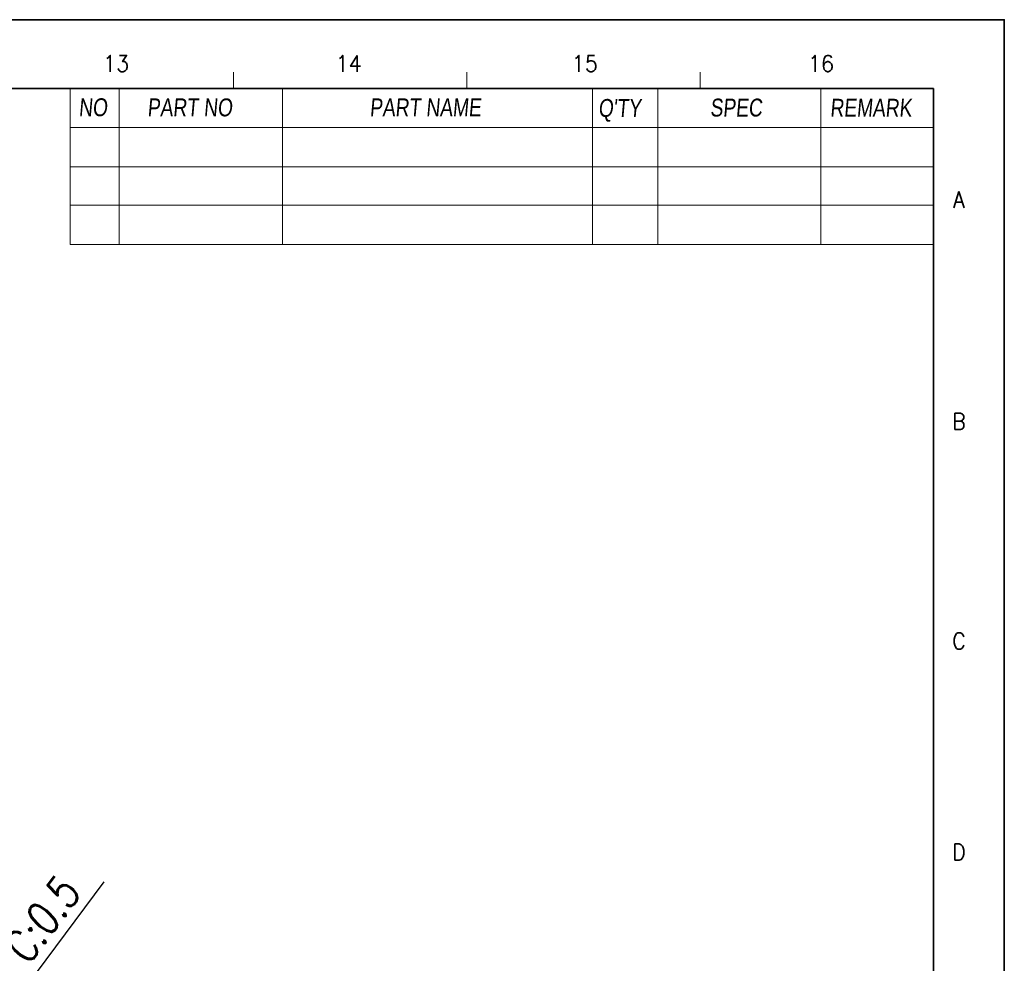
# Model space of a CAD drawing. Header units: millimetres. Extents: x 4497 to 13960, y 12291 to 16372.
# Tile 114 of 217: x 4963 to 5114, y 15254 to 15398. Entities that reach past the tile are written whole.
import ezdxf
from ezdxf.enums import TextEntityAlignment as Align

# ---------------------------------------------------------------- set-up
doc = ezdxf.new("R2010")
doc.units = ezdxf.units.MM
doc.header["$LTSCALE"] = 0.8
doc.header["$PDMODE"] = 3
doc.header["$PDSIZE"] = 0.3125
doc.layers.get('0').update_dxf_attribs({"linetype": 'CONTINUOUS', "lineweight": 0})
doc.layers.get('Defpoints').update_dxf_attribs({"linetype": 'CONTINUOUS', "lineweight": 0})
doc.layers.add('2', color=3, linetype='CONTINUOUS', lineweight=0)
doc.styles.get("Standard").update_dxf_attribs({"font": 'romans.shx', "width": 0.8, "oblique": 5, "bigfont": 'whgtxt.shx'})
doc.dimstyles.get("Standard").update_dxf_attribs({"dimtxt": 2.5, "dimasz": 2.5, "dimexe": 0.8, "dimexo": 0.8, "dimgap": 0.8, "dimtad": 1, "dimdsep": 46, "dimtxsty": 'Standard', "dimcen": 0, "dimclrd": 3, "dimclre": 3, "dimclrt": 3, "dimazin": 0, "dimtp": 0.001, "dimtm": 0.001, "dimtfac": 1, "dimtmove": 0, "dimatfit": 3, "dimfxl": 0, "dimtolj": 1, "dimarcsym": 0})

# ---------------------------------------------------------------- blocks, each defined once
blk = doc.blocks.new('*D1126')
at = {"layer": '2', "color": 3, "lineweight": -2}
for p, q in [((4976.32, 15266.54), (4938.94, 15216.47)), ((4933.26, 15208.86), (4935.95, 15212.46)), ((4930.27, 15204.85), (4927.27, 15200.84))]:
    blk.add_line(p, q, dxfattribs=at)
at = {"layer": '2', "color": 3}
for points in [[(4938.27, 15216.97), (4939.61, 15215.97), (4935.95, 15212.46)], [(4929.6, 15205.35), (4930.93, 15204.35), (4933.26, 15208.86)]]:
    blk.add_solid(points, dxfattribs=at)
at = {"layer": 'Defpoints', "color": 0}
for p in [(4935.95, 15212.46), (4933.26, 15208.86)]:
    blk.add_point(p, dxfattribs=at)
at = {"layer": '2', "color": 3, "insert": (4955.84, 15245.96), "char_height": 5, "attachment_point": 5, "rotation": 53.254}
blk.add_mtext('\\A1;2-∅4.5 Hole C:0.5', dxfattribs=at)

msp = doc.modelspace()

# ---------------------------------------------------------------- linework, layer by layer
at = {"color": 7, "linetype": 'Continuous'}
for p, q in [((4996.072, 15387.622), (4996.072, 15390.113)), ((5031.693, 15387.622), (5031.693, 15390.113)), ((5067.314, 15387.622), (5067.314, 15390.113))]:
    msp.add_line(p, q, dxfattribs=at)
at = {"color": 7, "linetype": 'Continuous', "lineweight": 35}
for p in [(4533.002, 15387.622), (5102.934, 14988.57)]:
    msp.add_line(p, (5102.934, 15387.622), dxfattribs=at)
for p, q in [((4971.163, 15387.622), (4971.163, 15363.814)), ((4978.635, 15387.622), (4978.635, 15363.814)), ((4971.163, 15363.814), (5102.934, 15363.814))]:
    msp.add_line(p, q)
at = {"color": 7}
for p, q in [((5003.545, 15387.622), (5003.545, 15363.814)), ((5050.873, 15387.622), (5050.873, 15363.814)), ((5060.837, 15387.622), (5060.837, 15363.814)), ((5085.747, 15387.622), (5085.747, 15363.814)), ((4971.163, 15381.644), (5102.934, 15381.644)), ((4971.163, 15375.666), (5102.934, 15375.666)), ((4971.163, 15369.792), (5102.934, 15369.792))]:
    msp.add_line(p, q, dxfattribs=at)
at = {"color": 7, "linetype": 'Continuous', "lineweight": 35}
msp.add_lwpolyline([(4519.723, 14978.096), (5113.723, 14978.096), (5113.723, 15398.096), (4519.723, 15398.096)], close=True, dxfattribs=at)

# ---------------------------------------------------------------- texts
at = {"color": 7, "linetype": 'Continuous', "width": 0.933333}
for s, p in [('13', (4978.171, 15391.407)), ('14', (5013.664, 15391.407)), ('15', (5049.703, 15391.407)), ('16', (5085.742, 15391.407)), ('A', (5106.798, 15370.658)), ('B', (5106.798, 15336.803)), ('C', (5106.798, 15303.312)), ('D', (5106.798, 15271.095))]:
    msp.add_text(s, height=2.491, dxfattribs=at).set_placement(p, align=Align.MIDDLE_CENTER)
at = {"linetype": 'Continuous', "char_height": 2.7279, "attachment_point": 1}
for s, insert in [('{\\fㅁㅌㅈㅂ|b0|i0|c129|p50;NO}', (4972.452, 15386.1)), ('{\\fㅁㅌㅈㅂ|b0|i0|c129|p50;PART NO}', (4982.933, 15386.083)), ('{\\fㅁㅌㅈㅂ|b0|i0|c129|p50;PART NAME}', (5016.856, 15386.083)), ("{\\fㅁㅌㅈㅂ|b0|i0|c129|p50;Q'TY}", (5051.754, 15385.994)), ('{\\fㅁㅌㅈㅂ|b0|i0|c129|p50;SPEC}', (5068.816, 15386.053)), ('{\\fㅁㅌㅈㅂ|b0|i0|c129|p50;REMARK}', (5087.112, 15386.024))]:
    msp.add_mtext(s, dxfattribs=dict(at, insert=insert))

# ---------------------------------------------------------------- dimensions: what is measured, and where the dimension line sits
at = {"layer": '2'}
dim = msp.add_diameter_dim_2p(p1=(4933.257, 15208.858), p2=(4935.949, 15212.464), text='2-<> Hole C:0.5', dimstyle='Standard', override={"dimscale": 2, "dimazin": 2}, dxfattribs=at)
dim.commit()
dim.dimension.update_dxf_attribs({"geometry": '*D1126', "text_midpoint": (4955.842, 15245.961)})

doc.saveas('drawing.dxf')
